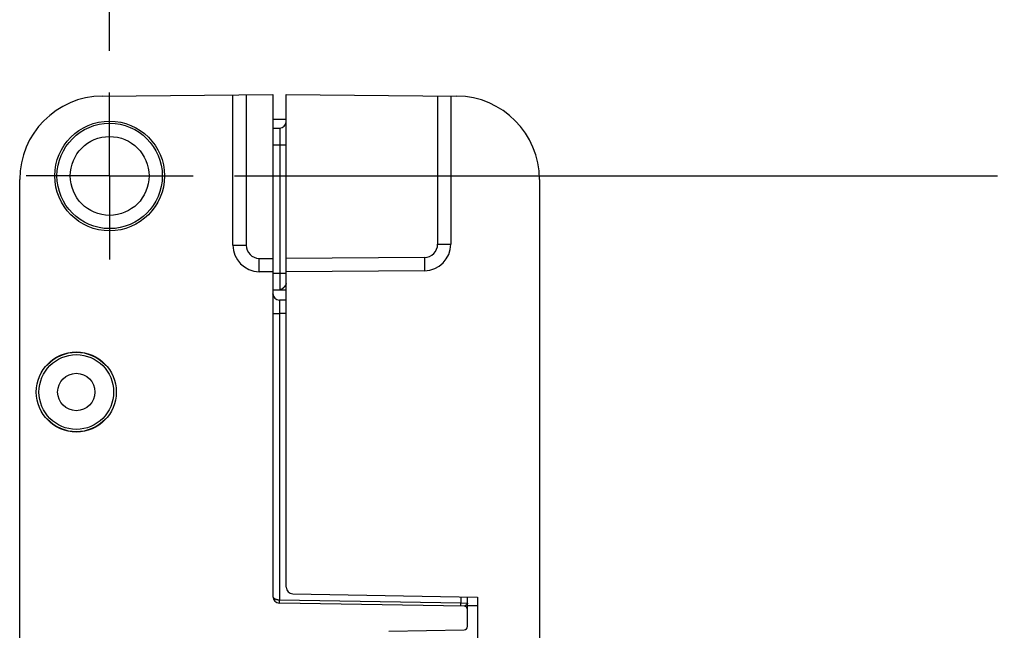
# Model space of a CAD drawing. Header units: inches. Extents: x 0 to 22, y 0 to 17.
# Tile 21 of 23: x 16.704 to 18.181, y 10.635 to 11.551. Entities that reach past the tile are written whole.
import ezdxf

# ---------------------------------------------------------------- set-up
doc = ezdxf.new("R2010")
doc.units = ezdxf.units.IN
doc.header["$LTSCALE"] = 1.21
doc.header["$MEASUREMENT"] = 0
doc.linetypes.add('CENTER', pattern=[0.6, 0.375, -0.075, 0.075, -0.075])
doc.layers.get('0').update_dxf_attribs({"linetype": 'CONTINUOUS'})
doc.layers.add('02___PRT_ALL_AXES', color=7, linetype='CONTINUOUS')
doc.layers.add('DIMENSIONS', color=7, linetype='CONTINUOUS')
doc.styles.get("Standard").update_dxf_attribs({"font": 'txt', "width": 0.8})
doc.dimstyles.new('DIMSTYLE_1', dxfattribs={"dimtxt": 0.125, "dimasz": 0.18, "dimexe": 0.18, "dimexo": 0.0625, "dimgap": 0.09, "dimtad": 0, "dimtih": 1, "dimtoh": 1, "dimdec": 3, "dimzin": 4, "dimdsep": 46, "dimtxsty": 'STANDARD', "dimblk": '_FILLED', "dimblk1": '_FILLED', "dimblk2": '_FILLED', "dimcen": 0.09, "dimadec": 0, "dimazin": 0, "dimtp": 0.01, "dimtm": 0.01, "dimtfac": 1, "dimtdec": 3, "dimtofl": 0, "dimtmove": 0, "dimatfit": 3, "dimldrblk": '_FILLED', "dimfxl": 1, "dimtolj": 1, "dimtzin": 4, "dimarcsym": 0})

# ---------------------------------------------------------------- blocks, each defined once
blk = doc.blocks.new('*D12')
at = {"layer": 'DIMENSIONS', "color": 2, "linetype": 'CONTINUOUS'}
blk.add_line((17.0262, 11.3165), (18.1711, 11.3165), dxfattribs=at)
at = {"layer": 'DIMENSIONS', "color": 2, "linetype": 'CONTINUOUS', "insert": (18.2336, 11.379), "char_height": 0.125, "width": 1.425, "attachment_point": 1, "line_spacing_factor": 0.9}
blk.add_mtext('4.822{\\Ftxt.shx;\\W1.000000;\\H0.125000; }[122.48]', dxfattribs=at)
blk = doc.blocks.new('_FILLED')
at = {"color": 0, "linetype": 'BYBLOCK'}
blk.add_solid([(0, 0), (-1, 0.1736), (-1, -0.1736)], dxfattribs=at)
blk = doc.blocks.new('*D14')
at = {"layer": 'DIMENSIONS', "color": 2, "linetype": 'CONTINUOUS'}
blk.add_line((16.8386, 11.5041), (16.8386, 12.126), dxfattribs=at)
at = {"layer": 'DIMENSIONS', "color": 2, "linetype": 'CONTINUOUS', "insert": (16.7761, 12.1885), "char_height": 0.125, "width": 1.225, "attachment_point": 1, "rotation": 90, "line_spacing_factor": 0.9}
blk.add_mtext('.502{\\Ftxt.shx;\\W1.000000;\\H0.125000; }[12.75]', dxfattribs=at)

msp = doc.modelspace()

# ---------------------------------------------------------------- linework, layer by layer
at = {"color": 7, "linetype": 'CONTINUOUS'}
for p, q in [((16.8275, 11.4363), (17.0836, 11.4385)), ((17.0236, 11.2129), (17.0236, 11.438)), ((17.0836, 11.4385), (17.0836, 10.6859)), ((17.1036, 10.6998), (17.1036, 11.4385)), ((17.1036, 11.4385), (17.3597, 11.4363)), ((17.3506, 11.4363), (17.3506, 11.2143)), ((17.0836, 11.4015), (17.1036, 11.4015)), ((17.0836, 11.3881), (17.0938, 11.3883)), ((16.7036, 6.4997), (16.7036, 11.3113)), ((17.4836, 11.3113), (17.4836, 6.4997)), ((17.0836, 11.1725), (17.0629, 11.1729)), ((17.311, 11.1743), (17.1036, 11.1725)), ((17.0836, 11.1459), (17.1036, 11.1455)), ((17.0938, 11.1457), (17.0938, 11.1457)), ((17.0939, 11.1457), (17.0957, 11.1456)), ((17.1036, 11.1302), (17.0935, 11.1304)), ((16.7449, 11.0325), (16.7443, 11.0325)), ((16.833, 11.0325), (16.8324, 11.0325)), ((16.7443, 10.9525), (16.7449, 10.9525)), ((16.8324, 10.9525), (16.833, 10.9525)), ((17.1135, 10.6898), (17.3906, 10.685)), ((17.3756, 10.6408), (17.3756, 10.6853)), ((17.3906, 10.685), (17.3906, 7.126)), ((17.3707, 10.6711), (17.0935, 10.6759)), ((17.3756, 10.6759), (17.3756, 10.6758)), ((17.2576, 10.6338), (17.3707, 10.6358))]:
    msp.add_line(p, q, dxfattribs=at)
at = {"color": 9, "linetype": 'CONTINUOUS'}
for p, q in [((17.0435, 11.4381), (17.0435, 11.2129)), ((17.3308, 11.4365), (17.3308, 11.2143)), ((17.0938, 11.3883), (17.0938, 11.3633)), ((17.0836, 11.3631), (17.0938, 11.3633)), ((17.0938, 11.3633), (17.0938, 11.1707)), ((17.0938, 11.3633), (17.1036, 11.3633)), ((17.3308, 11.2143), (17.3506, 11.2143)), ((17.0236, 11.2129), (17.0435, 11.2129)), ((17.0629, 11.1729), (17.0631, 11.1929)), ((17.0631, 11.1929), (17.0836, 11.1925)), ((17.311, 11.1943), (17.1036, 11.1925)), ((17.311, 11.1943), (17.311, 11.1743)), ((17.0836, 11.1708), (17.0938, 11.1707)), ((17.0938, 11.1707), (17.1036, 11.1707)), ((17.0938, 11.1707), (17.0938, 11.1457)), ((17.0951, 11.1458), (17.0938, 11.1457)), ((17.0938, 11.1457), (17.0938, 11.1457)), ((17.0935, 11.1304), (17.0935, 11.1104)), ((17.0836, 11.1104), (17.0935, 11.1104)), ((17.0935, 11.1104), (17.0935, 10.6809)), ((17.1036, 11.1102), (17.0935, 11.1104)), ((17.3658, 10.6854), (17.3658, 10.6762)), ((17.0935, 10.6809), (17.3658, 10.6762)), ((17.0935, 10.6759), (17.0935, 10.6809)), ((17.3658, 10.6712), (17.3658, 10.6762)), ((17.3658, 10.6762), (17.3756, 10.6759)), ((17.3906, 10.672), (17.3756, 10.672))]:
    msp.add_line(p, q, dxfattribs=at)
at = {"color": 7, "linetype": 'CONTINUOUS'}
for points in [[(17.0853, 11.1349), (17.0849, 11.1356), (17.0845, 11.1364), (17.0842, 11.1371), (17.084, 11.1378), (17.0838, 11.1385), (17.0837, 11.1391), (17.0837, 11.1398)], [(17.3757, 10.6746), (17.3757, 10.6748), (17.3756, 10.6758)]]:
    msp.add_lwpolyline(points, dxfattribs=at)
for centre, radius in [((16.8386, 11.3165), 0.0823), ((16.8386, 11.3165), 0.079), ((16.8386, 11.3165), 0.0591), ((16.7886, 10.9925), 0.06), ((16.7886, 10.9925), 0.056), ((16.7886, 10.9925), 0.028)]:
    msp.add_circle(centre, radius, dxfattribs=at)
for centre, radius, start, end in [((16.8286, 11.3113), 0.125, 90.5, 180), ((17.3586, 11.3113), 0.125, 0, 89.5), ((17.0936, 11.3983), 0.01, 271, 359.9998), ((17.3106, 11.2143), 0.04, 270.5, 360), ((17.0636, 11.2129), 0.04, 180, 269), ((17.0936, 11.1404), 0.01, 182.0112, 269), ((16.7886, 10.9925), 0.0597, 42.0587, 137.9413), ((16.7886, 10.9925), 0.0593, 42.4453, 137.5547), ((16.7886, 10.9925), 0.0597, 222.0587, 317.9413), ((16.7886, 10.9925), 0.0593, 222.4453, 317.5547), ((17.1136, 10.6998), 0.01, 180, 269), ((17.0936, 10.6859), 0.01, 180, 269), ((17.3706, 10.6661), 0.005, 0, 89), ((17.3706, 10.6408), 0.005, 271, 360)]:
    msp.add_arc(centre, radius, start, end, dxfattribs=at)
at = {"color": 9, "linetype": 'CONTINUOUS'}
for centre, start, end in [((17.3108, 11.2143), 270.5037, 359.9962), ((17.0635, 11.2129), 180.0036, 268.9966)]:
    msp.add_arc(centre, 0.02, start, end, dxfattribs=at)
for points, knots in [([(17.1036, 11.1553), (17.1036, 11.1552), (17.1036, 11.1549), (17.1035, 11.1546), (17.1034, 11.1543), (17.1033, 11.154), (17.1031, 11.1536), (17.1028, 11.1532), (17.1026, 11.1527), (17.1022, 11.1522), (17.1019, 11.1517), (17.1015, 11.1513), (17.1011, 11.1508), (17.1008, 11.1503), (17.1004, 11.1499), (17.1, 11.1494), (17.0994, 11.1488), (17.099, 11.1484), (17.0987, 11.1482)], [0, 0, 0, 0, 0.045388, 0.094165, 0.119977, 0.146754, 0.203113, 0.262918, 0.325646, 0.390737, 0.457627, 0.525783, 0.59469, 0.663869, 0.732872, 0.801321, 0.868859, 1, 1, 1, 1]), ([(17.0987, 11.1482), (17.0986, 11.148), (17.0983, 11.1477), (17.0979, 11.1474), (17.0976, 11.1472), (17.0973, 11.1469), (17.0969, 11.1467), (17.0964, 11.1464), (17.0958, 11.1461), (17.0954, 11.1459), (17.0951, 11.1458)], [0, 0, 0, 0, 0.142039, 0.279474, 0.346269, 0.411688, 0.538492, 0.660376, 0.777792, 1, 1, 1, 1]), ([(17.0836, 10.6859), (17.0836, 10.6858), (17.0836, 10.6857), (17.0837, 10.6854), (17.0838, 10.685), (17.084, 10.6845), (17.0843, 10.6841), (17.0847, 10.6836), (17.0852, 10.6832), (17.0857, 10.6828), (17.0863, 10.6825), (17.087, 10.6821), (17.0877, 10.6819), (17.0882, 10.6817), (17.0886, 10.6816), (17.0891, 10.6815), (17.0895, 10.6813), (17.09, 10.6812), (17.0904, 10.6812), (17.0909, 10.6811), (17.0914, 10.681), (17.0919, 10.681), (17.0924, 10.6809), (17.0929, 10.6809), (17.0933, 10.6809), (17.0935, 10.6809)], [0, 0, 0, 0, 0.019339, 0.038759, 0.078479, 0.120189, 0.164679, 0.21258, 0.26438, 0.320397, 0.380815, 0.445676, 0.514903, 0.551092, 0.588279, 0.626413, 0.665437, 0.705284, 0.745878, 0.787138, 0.82897, 0.871278, 0.913958, 0.956905, 1, 1, 1, 1]), ([(17.3741, 10.6735), (17.374, 10.6733), (17.3737, 10.6731), (17.3734, 10.6729), (17.3732, 10.6727), (17.373, 10.6725), (17.3727, 10.6723), (17.3725, 10.6721), (17.3723, 10.6719), (17.3721, 10.6718), (17.3718, 10.6716), (17.3716, 10.6715), (17.3715, 10.6713), (17.3713, 10.6713), (17.3712, 10.6712), (17.3711, 10.6712), (17.3711, 10.6711), (17.371, 10.6711), (17.3709, 10.6711), (17.3708, 10.6711), (17.3707, 10.6711)], [0, 0, 0, 0, 0.139523, 0.211134, 0.283409, 0.355801, 0.427768, 0.498807, 0.56843, 0.636122, 0.701281, 0.763046, 0.820453, 0.847217, 0.872628, 0.896739, 0.91963, 0.94134, 0.961912, 1, 1, 1, 1])]:
    msp.add_open_spline(points, degree=3, knots=knots, dxfattribs=at)
at = {"color": 7, "linetype": 'CONTINUOUS'}
for points in [[(17.0938, 11.1457), (17.0938, 11.1457), (17.0939, 11.1457), (17.0939, 11.1457)], [(17.3756, 10.6758), (17.3756, 10.6758), (17.3756, 10.6758), (17.3756, 10.6758)]]:
    msp.add_open_spline(points, degree=3, dxfattribs=at)
msp.add_open_spline([(17.3756, 10.6758), (17.3756, 10.6758), (17.3756, 10.6756), (17.3756, 10.6754), (17.3755, 10.6752), (17.3754, 10.675), (17.3752, 10.6747), (17.375, 10.6744), (17.3747, 10.6741), (17.3744, 10.6738), (17.3742, 10.6736), (17.3741, 10.6735)], degree=3, knots=[0, 0, 0, 0, 0.092433, 0.142571, 0.195341, 0.308478, 0.430976, 0.561626, 0.700162, 0.846438, 1, 1, 1, 1], dxfattribs=at)
at = {"layer": '02___PRT_ALL_AXES', "color": 7, "linetype": 'CENTER'}
for q in [(16.8386, 11.4416), (16.7135, 11.3165), (16.8386, 11.1914), (16.9637, 11.3165)]:
    msp.add_line((16.8386, 11.3165), q, dxfattribs=at)

# ---------------------------------------------------------------- dimensions: what is measured, and where the dimension line sits
at = {"layer": 'DIMENSIONS', "color": 2, "linetype": 'CONTINUOUS'}
for feature_location, offset, dtype, origin, picture, middle in [((16.8386, 11.5041), (0, 0.6219), 1, (17.3406, 6.4945), '*D14', (16.8386, 12.801)), ((17.0262, 11.3165), (1.1449, 0), 0, (17.4657, 6.4945), '*D12', (18.9461, 11.3165))]:
    dim = msp.add_ordinate_dim(feature_location=feature_location, offset=offset, dtype=dtype, origin=origin, dimstyle='DIMSTYLE_1', dxfattribs=at)
    dim.commit()
    dim.dimension.update_dxf_attribs({"geometry": picture, "text_midpoint": middle})

doc.saveas('drawing.dxf')
